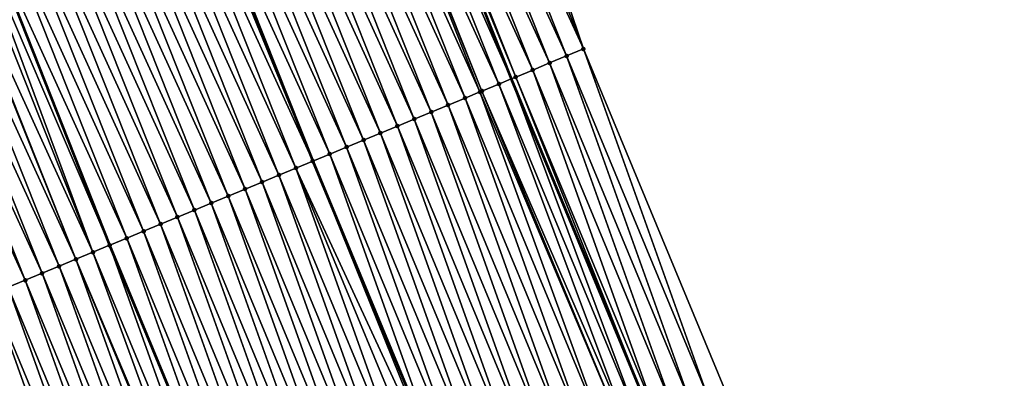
# Model space of a CAD drawing. Header units: feet. Extents: x 2007189 to 2022806, y 818621 to 837694.
# Tile 213 of 256: x 2011792 to 2011845, y 826102 to 826122. Entities that reach past the tile are written whole.
import ezdxf

# ---------------------------------------------------------------- set-up
doc = ezdxf.new("R2010")
doc.units = ezdxf.units.FT
doc.header["$MEASUREMENT"] = 0
for name, color, linetype, lineweight in [('EP_Travel Lane', 172, 'Continuous', 53), ('Road Shots', 141, 'Continuous', 100), ('Road X-Section', 40, 'Continuous', 13), ('STRIPING', 60, 'Continuous', 53)]:
    doc.layers.add(name, color=color, linetype=linetype, lineweight=lineweight)
doc.layers.add('I-77-MM17-21_SB-Surface-Border', color=7, linetype='Continuous')
doc.layers.add('I-77-MM17-21_SB-Surface-TIN', color=7, linetype='Continuous')

msp = doc.modelspace()

# ---------------------------------------------------------------- linework, layer by layer
at = {"layer": 'EP_Travel Lane'}
msp.add_polyline3d([(2011747.365312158, 826304.9153544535, 317.6352601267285), (2011754.247259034, 826286.1384855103, 317.8962352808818), (2011761.116086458, 826267.4821536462, 318.1906553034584), (2011768.157954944, 826248.7645005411, 318.4387649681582), (2011775.199852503, 826230.0467701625, 318.680276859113), (2011782.241822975, 826211.3288459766, 318.90525625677), (2011789.254529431, 826192.8294700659, 319.1720778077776), (2011796.585053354, 826174.2231449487, 319.4338010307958), (2011803.915675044, 826155.616571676, 319.6734376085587), (2011811.246282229, 826137.0100352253, 319.9163461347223), (2011818.542384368, 826118.6530297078, 320.1488888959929), (2011826.204562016, 826100.1811819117, 320.4384765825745), (2011833.866957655, 826081.7088085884, 320.6816221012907), (2011841.5295014, 826063.2360782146, 320.8932239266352)], dxfattribs=at)
at = {"layer": 'I-77-MM17-21_SB-Surface-Border', "color": 3, "linetype": 'Continuous', "lineweight": -3}
msp.add_polyline3d([(2011752.307443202, 826306.72334506, 317.3835196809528), (2011758.250242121, 826287.6029624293, 317.696593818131), (2011765.106753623, 826268.980870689, 317.993872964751), (2011773.084787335, 826250.6147779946, 318.1942075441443), (2011780.126718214, 826231.8969586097, 318.4281307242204), (2011787.168615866, 826213.1792275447, 318.6695895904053), (2011795.08543653, 826195.1235135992, 318.8768859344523), (2011801.487086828, 826176.1517281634, 319.1844627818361), (2011808.819355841, 826157.5459335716, 319.434079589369), (2011816.151687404, 826138.9399802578, 319.6695584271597), (2011822.483669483, 826120.2853746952, 319.9594879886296), (2011830.145944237, 826101.8132924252, 320.2283569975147), (2011837.808323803, 826083.3409574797, 320.4748987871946), (2011845.470799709, 826064.8683902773, 320.7009294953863)], dxfattribs=at)
at = {"layer": 'I-77-MM17-21_SB-Surface-TIN', "color": 128, "linetype": 'Continuous', "lineweight": -3}
for points in [[(2011822.483669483, 826120.2853746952, 319.9594879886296), (2011816.151687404, 826138.9399802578, 319.6695584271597), (2011815.221101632, 826138.5739058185, 319.7200817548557)], [(2011814.290504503, 826138.2078602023, 319.7731709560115), (2011822.483669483, 826120.2853746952, 319.9594879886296), (2011815.221101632, 826138.5739058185, 319.7200817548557)], [(2011812.429397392, 826137.4755478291, 319.8596629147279), (2011820.635825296, 826119.5202123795, 320.0596965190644), (2011813.359927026, 826137.8417647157, 319.8218206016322)], [(2011813.359927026, 826137.8417647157, 319.8218206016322), (2011821.559731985, 826119.9028306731, 320.0128742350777), (2011814.290504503, 826138.2078602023, 319.7731709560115)], [(2011813.359927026, 826137.8417647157, 319.8218206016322), (2011820.635825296, 826119.5202123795, 320.0596965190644), (2011821.559731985, 826119.9028306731, 320.0128742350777)], [(2011814.290504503, 826138.2078602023, 319.7731709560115), (2011821.559731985, 826119.9028306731, 320.0128742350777), (2011822.483669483, 826120.2853746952, 319.9594879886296)], [(2011811.498833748, 826137.1094172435, 319.9051879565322), (2011819.711941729, 826119.1375383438, 320.1015924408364), (2011812.429397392, 826137.4755478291, 319.8596629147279)], [(2011812.429397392, 826137.4755478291, 319.8596629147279), (2011819.711941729, 826119.1375383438, 320.1015924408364), (2011820.635825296, 826119.5202123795, 320.0596965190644)], [(2011809.637730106, 826136.3770960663, 319.9908961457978), (2011817.86419508, 826118.3721408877, 320.1810197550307), (2011810.568289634, 826136.7432370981, 319.9463010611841)], [(2011810.568289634, 826136.7432370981, 319.9463010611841), (2011818.542384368, 826118.6530297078, 320.1488888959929), (2011811.246282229, 826137.0100352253, 319.9163461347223)], [(2011810.568289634, 826136.7432370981, 319.9463010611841), (2011817.86419508, 826118.3721408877, 320.1810197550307), (2011818.542384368, 826118.6530297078, 320.1488888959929)], [(2011811.498833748, 826137.1094172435, 319.9051879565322), (2011811.246282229, 826137.0100352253, 319.9163461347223), (2011818.78808745, 826118.7547936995, 320.1372481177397)], [(2011818.78808745, 826118.7547936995, 320.1372481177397), (2011811.246282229, 826137.0100352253, 319.9163461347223), (2011818.542384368, 826118.6530297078, 320.1488888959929)], [(2011811.498833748, 826137.1094172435, 319.9051879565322), (2011818.78808745, 826118.7547936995, 320.1372481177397), (2011819.711941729, 826119.1375383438, 320.1015924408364)], [(2011808.707211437, 826136.0108513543, 320.0262613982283), (2011816.827096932, 826117.9425992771, 320.2300164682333), (2011809.58790294, 826136.3574868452, 319.9929712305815)], [(2011809.58790294, 826136.3574868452, 319.9929712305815), (2011816.94030062, 826117.9894931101, 320.225236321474), (2011809.637730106, 826136.3770960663, 319.9908961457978)], [(2011809.58790294, 826136.3574868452, 319.9929712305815), (2011816.827096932, 826117.9425992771, 320.2300164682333), (2011816.94030062, 826117.9894931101, 320.225236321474)], [(2011809.637730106, 826136.3770960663, 319.9908961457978), (2011816.94030062, 826117.9894931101, 320.225236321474), (2011817.86419508, 826118.3721408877, 320.1810197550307)], [(2011807.776701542, 826135.6445843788, 320.059644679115), (2011816.016443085, 826117.6067563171, 320.2615858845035), (2011808.707211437, 826136.0108513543, 320.0262613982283)], [(2011808.707211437, 826136.0108513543, 320.0262613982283), (2011816.016443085, 826117.6067563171, 320.2615858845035), (2011816.827096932, 826117.9425992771, 320.2300164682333)], [(2011814.168752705, 826116.8412232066, 320.3290243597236), (2011806.846188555, 826135.2783252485, 320.0937263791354), (2011805.915662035, 826134.9121004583, 320.1308650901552)], [(2011806.846188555, 826135.2783252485, 320.0937263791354), (2011815.092599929, 826117.22398486, 320.2948719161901), (2011807.776701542, 826135.6445843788, 320.059644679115)], [(2011814.168752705, 826116.8412232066, 320.3290243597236), (2011815.092599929, 826117.22398486, 320.2948719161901), (2011806.846188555, 826135.2783252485, 320.0937263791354)], [(2011807.776701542, 826135.6445843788, 320.059644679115), (2011815.092599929, 826117.22398486, 320.2948719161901), (2011816.016443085, 826117.6067563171, 320.2615858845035)], [(2011813.244896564, 826116.4584830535, 320.3650769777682), (2011805.915662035, 826134.9121004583, 320.1308650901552), (2011804.985140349, 826134.545863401, 320.1669117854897)], [(2011813.244896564, 826116.4584830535, 320.3650769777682), (2011814.168752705, 826116.8412232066, 320.3290243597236), (2011805.915662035, 826134.9121004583, 320.1308650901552)], [(2011811.397189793, 826115.6929894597, 320.4360078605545), (2011804.054616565, 826134.1796316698, 320.2034325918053), (2011803.124087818, 826133.8134125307, 320.2410743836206)], [(2011812.321036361, 826116.0757526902, 320.4019947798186), (2011804.985140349, 826134.545863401, 320.1669117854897), (2011804.054616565, 826134.1796316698, 320.2034325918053)], [(2011811.397189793, 826115.6929894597, 320.4360078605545), (2011812.321036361, 826116.0757526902, 320.4019947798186), (2011804.054616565, 826134.1796316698, 320.2034325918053)], [(2011812.321036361, 826116.0757526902, 320.4019947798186), (2011813.244896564, 826116.4584830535, 320.3650769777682), (2011804.985140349, 826134.545863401, 320.1669117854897)], [(2011810.473335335, 826115.3102452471, 320.4717016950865), (2011803.124087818, 826133.8134125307, 320.2410743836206), (2011802.193554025, 826133.447206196, 320.2798560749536)], [(2011810.473335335, 826115.3102452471, 320.4717016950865), (2011811.397189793, 826115.6929894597, 320.4360078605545), (2011803.124087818, 826133.8134125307, 320.2410743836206)], [(2011808.625605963, 826114.5448061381, 320.5474478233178), (2011801.2630278, 826133.0809806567, 320.3169281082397), (2011800.332515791, 826132.7147134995, 320.3503616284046)], [(2011809.549472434, 826114.9275213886, 320.5091943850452), (2011802.193554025, 826133.447206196, 320.2798560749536), (2011801.2630278, 826133.0809806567, 320.3169281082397)], [(2011808.625605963, 826114.5448061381, 320.5474478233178), (2011809.549472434, 826114.9275213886, 320.5091943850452), (2011801.2630278, 826133.0809806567, 320.3169281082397)], [(2011809.549472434, 826114.9275213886, 320.5091943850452), (2011810.473335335, 826115.3102452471, 320.4717016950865), (2011802.193554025, 826133.447206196, 320.2798560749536)], [(2011799.402064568, 826132.3483031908, 320.3709186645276), (2011807.701760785, 826114.1620330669, 320.5806753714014), (2011800.156860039, 826132.6455466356, 320.3547133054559)], [(2011800.156860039, 826132.6455466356, 320.3547133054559), (2011807.701760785, 826114.1620330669, 320.5806753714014), (2011800.332515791, 826132.7147134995, 320.3503616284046)], [(2011808.625605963, 826114.5448061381, 320.5474478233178), (2011800.332515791, 826132.7147134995, 320.3503616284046), (2011807.701760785, 826114.1620330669, 320.5806753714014)], [(2011805.854106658, 826113.3964190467, 320.640879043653), (2011798.471535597, 826131.9820846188, 320.408610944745), (2011797.541008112, 826131.6158622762, 320.4459675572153)], [(2011806.77794338, 826113.7792060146, 320.6089638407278), (2011799.402064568, 826132.3483031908, 320.3709186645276), (2011798.471535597, 826131.9820846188, 320.408610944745)], [(2011805.854106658, 826113.3964190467, 320.640879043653), (2011806.77794338, 826113.7792060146, 320.6089638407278), (2011798.471535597, 826131.9820846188, 320.408610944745)], [(2011806.77794338, 826113.7792060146, 320.6089638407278), (2011807.701760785, 826114.1620330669, 320.5806753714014), (2011799.402064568, 826132.3483031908, 320.3709186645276)], [(2011804.93023334, 826113.013720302, 320.6805912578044), (2011797.541008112, 826131.6158622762, 320.4459675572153), (2011796.610482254, 826131.2496358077, 320.4829568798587)], [(2011804.93023334, 826113.013720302, 320.6805912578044), (2011805.854106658, 826113.3964190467, 320.640879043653), (2011797.541008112, 826131.6158622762, 320.4459675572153)], [(2011803.082488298, 826112.24831897, 320.7596760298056), (2011795.679941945, 826130.8834460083, 320.5232105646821), (2011794.749396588, 826130.5172690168, 320.5646044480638)], [(2011804.006364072, 826112.6310117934, 320.7194405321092), (2011796.610482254, 826131.2496358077, 320.4829568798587), (2011795.679941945, 826130.8834460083, 320.5232105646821)], [(2011803.082488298, 826112.24831897, 320.7596760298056), (2011804.006364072, 826112.6310117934, 320.7194405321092), (2011795.679941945, 826130.8834460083, 320.5232105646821)], [(2011804.006364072, 826112.6310117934, 320.7194405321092), (2011804.93023334, 826113.013720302, 320.6805912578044), (2011796.610482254, 826131.2496358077, 320.4829568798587)], [(2011802.158600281, 826111.8656556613, 320.8025199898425), (2011794.749396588, 826130.5172690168, 320.5646044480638), (2011793.818854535, 826130.1510836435, 320.6052521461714)], [(2011802.158600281, 826111.8656556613, 320.8025199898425), (2011803.082488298, 826112.24831897, 320.7596760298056), (2011794.749396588, 826130.5172690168, 320.5646044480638)], [(2011800.310851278, 826111.1002638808, 320.8824489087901), (2011792.888319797, 826129.7848797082, 320.6442474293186), (2011791.957805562, 826129.418623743, 320.6786108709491)], [(2011801.234719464, 826111.4829749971, 320.8438300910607), (2011793.818854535, 826130.1510836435, 320.6052521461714), (2011792.888319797, 826129.7848797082, 320.6442474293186)], [(2011800.310851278, 826111.1002638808, 320.8824489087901), (2011801.234719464, 826111.4829749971, 320.8438300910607), (2011792.888319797, 826129.7848797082, 320.6442474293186)], [(2011801.234719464, 826111.4829749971, 320.8438300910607), (2011802.158600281, 826111.8656556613, 320.8025199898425), (2011793.818854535, 826130.1510836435, 320.6052521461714)], [(2011799.386999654, 826110.7175128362, 320.9175389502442), (2011791.957805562, 826129.418623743, 320.6786108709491), (2011791.027271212, 826129.0524188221, 320.7175184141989)], [(2011799.386999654, 826110.7175128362, 320.9175389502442), (2011800.310851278, 826111.1002638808, 320.8824489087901), (2011791.957805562, 826129.418623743, 320.6786108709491)], [(2011797.539295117, 826109.9520138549, 320.9879936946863), (2011790.096759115, 826128.6861574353, 320.7513992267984), (2011789.16627256, 826128.3198312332, 320.7795100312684)], [(2011798.463134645, 826110.3347940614, 320.9554809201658), (2011791.027271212, 826129.0524188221, 320.7175184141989), (2011790.096759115, 826128.6861574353, 320.7513992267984)], [(2011797.539295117, 826109.9520138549, 320.9879936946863), (2011798.463134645, 826110.3347940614, 320.9554809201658), (2011790.096759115, 826128.6861574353, 320.7513992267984)], [(2011798.463134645, 826110.3347940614, 320.9554809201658), (2011799.386999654, 826110.7175128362, 320.9175389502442), (2011791.027271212, 826129.0524188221, 320.7175184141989)], [(2011788.661889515, 826128.1213700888, 320.8033022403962), (2011796.607296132, 826109.5658575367, 321.0211440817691), (2011789.163196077, 826128.3186207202, 320.779655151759)], [(2011796.615454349, 826109.5692366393, 321.020770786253), (2011789.16627256, 826128.3198312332, 320.7795100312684), (2011789.163196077, 826128.3186207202, 320.779655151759)], [(2011796.615454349, 826109.5692366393, 321.020770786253), (2011789.163196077, 826128.3186207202, 320.779655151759), (2011796.607296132, 826109.5658575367, 321.0211440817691)], [(2011796.615454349, 826109.5692366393, 321.020770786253), (2011797.539295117, 826109.9520138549, 320.9879936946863), (2011789.16627256, 826128.3198312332, 320.7795100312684)], [(2011795.691569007, 826109.1865668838, 321.063045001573), (2011788.235701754, 826127.9537188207, 320.8266528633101), (2011787.305174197, 826127.5874966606, 320.8640257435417)], [(2011795.691569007, 826109.1865668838, 321.063045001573), (2011788.661889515, 826128.1213700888, 320.8033022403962), (2011788.235701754, 826127.9537188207, 320.8266528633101)], [(2011795.691569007, 826109.1865668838, 321.063045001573), (2011796.607296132, 826109.5658575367, 321.0211440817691), (2011788.661889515, 826128.1213700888, 320.8033022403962)], [(2011793.843878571, 826108.4210339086, 321.1304954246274), (2011786.374690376, 826127.2211635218, 320.8915190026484), (2011785.444166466, 826126.8549321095, 320.9280682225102)], [(2011794.767705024, 826108.8038456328, 321.1007681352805), (2011787.249501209, 826127.5655773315, 320.8656110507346), (2011786.374690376, 826127.2211635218, 320.8915190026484)], [(2011793.843878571, 826108.4210339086, 321.1304954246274), (2011794.767705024, 826108.8038456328, 321.1007681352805), (2011786.374690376, 826127.2211635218, 320.8915190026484)], [(2011794.767705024, 826108.8038456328, 321.1007681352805), (2011787.305174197, 826127.5874966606, 320.8640257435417), (2011787.249501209, 826127.5655773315, 320.8656110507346)], [(2011794.767705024, 826108.8038456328, 321.1007681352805), (2011795.691569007, 826109.1865668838, 321.063045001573), (2011787.305174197, 826127.5874966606, 320.8640257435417)], [(2011792.920039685, 826108.0382521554, 321.1628715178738), (2011785.444166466, 826126.8549321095, 320.9280682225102), (2011784.513641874, 826126.488702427, 320.9647714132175)], [(2011792.920039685, 826108.0382521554, 321.1628715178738), (2011793.843878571, 826108.4210339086, 321.1304954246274), (2011785.444166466, 826126.8549321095, 320.9280682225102)], [(2011791.996183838, 826107.6555112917, 321.1988613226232), (2011784.513641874, 826126.488702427, 320.9647714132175), (2011783.583114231, 826126.1224804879, 321.0021639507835)], [(2011791.072313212, 826107.2728060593, 321.2380001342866), (2011791.996183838, 826107.6555112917, 321.1988613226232), (2011783.583114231, 826126.1224804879, 321.0021639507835)], [(2011791.996183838, 826107.6555112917, 321.1988613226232), (2011792.920039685, 826108.0382521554, 321.1628715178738), (2011784.513641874, 826126.488702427, 320.9647714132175)], [(2011829.222004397, 826101.4307540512, 320.2822426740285), (2011822.483669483, 826120.2853746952, 319.9594879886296), (2011821.559731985, 826119.9028306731, 320.0128742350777)], [(2011829.222004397, 826101.4307540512, 320.2822426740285), (2011830.145944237, 826101.8132924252, 320.2283569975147), (2011822.483669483, 826120.2853746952, 319.9594879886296)], [(2011828.298095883, 826101.0481401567, 320.3294540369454), (2011821.559731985, 826119.9028306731, 320.0128742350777), (2011820.635825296, 826119.5202123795, 320.0596965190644)], [(2011828.298095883, 826101.0481401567, 320.3294540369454), (2011829.222004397, 826101.4307540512, 320.2822426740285), (2011821.559731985, 826119.9028306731, 320.0128742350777)], [(2011826.450257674, 826100.2829634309, 320.4283895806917), (2011819.711941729, 826119.1375383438, 320.1015924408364), (2011818.78808745, 826118.7547936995, 320.1372481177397)], [(2011827.37419042, 826100.6655189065, 320.3760153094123), (2011820.635825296, 826119.5202123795, 320.0596965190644), (2011819.711941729, 826119.1375383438, 320.1015924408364)], [(2011826.450257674, 826100.2829634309, 320.4283895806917), (2011827.37419042, 826100.6655189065, 320.3760153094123), (2011819.711941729, 826119.1375383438, 320.1015924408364)], [(2011827.37419042, 826100.6655189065, 320.3760153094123), (2011828.298095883, 826101.0481401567, 320.3294540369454), (2011820.635825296, 826119.5202123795, 320.0596965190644)], [(2011825.526392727, 826099.9002445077, 320.4663187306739), (2011818.542384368, 826118.6530297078, 320.1488888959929), (2011817.86419508, 826118.3721408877, 320.1810197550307)], [(2011818.78808745, 826118.7547936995, 320.1372481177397), (2011818.542384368, 826118.6530297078, 320.1488888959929), (2011826.204562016, 826100.1811819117, 320.4384765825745)], [(2011825.526392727, 826099.9002445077, 320.4663187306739), (2011826.204562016, 826100.1811819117, 320.4384765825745), (2011818.542384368, 826118.6530297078, 320.1488888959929)], [(2011826.450257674, 826100.2829634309, 320.4283895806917), (2011818.78808745, 826118.7547936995, 320.1372481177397), (2011826.204562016, 826100.1811819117, 320.4384765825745)], [(2011823.678670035, 826099.1347892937, 320.5406420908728), (2011816.827096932, 826117.9425992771, 320.2300164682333), (2011816.016443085, 826117.6067563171, 320.2615858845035)], [(2011824.602521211, 826099.5175414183, 320.5056472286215), (2011816.94030062, 826117.9894931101, 320.225236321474), (2011816.827096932, 826117.9425992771, 320.2300164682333)], [(2011823.678670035, 826099.1347892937, 320.5406420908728), (2011824.602521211, 826099.5175414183, 320.5056472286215), (2011816.827096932, 826117.9425992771, 320.2300164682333)], [(2011824.876199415, 826099.6309186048, 320.4946873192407), (2011817.86419508, 826118.3721408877, 320.1810197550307), (2011816.94030062, 826117.9894931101, 320.225236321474)], [(2011824.602521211, 826099.5175414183, 320.5056472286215), (2011824.876199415, 826099.6309186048, 320.4946873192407), (2011816.94030062, 826117.9894931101, 320.225236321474)], [(2011824.876199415, 826099.6309186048, 320.4946873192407), (2011825.526392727, 826099.9002445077, 320.4663187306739), (2011817.86419508, 826118.3721408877, 320.1810197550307)], [(2011822.75481494, 826098.7520466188, 320.5764721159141), (2011816.016443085, 826117.6067563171, 320.2615858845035), (2011815.092599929, 826117.22398486, 320.2948719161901)], [(2011822.75481494, 826098.7520466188, 320.5764721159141), (2011823.678670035, 826099.1347892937, 320.5406420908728), (2011816.016443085, 826117.6067563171, 320.2615858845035)], [(2011814.168752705, 826116.8412232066, 320.3290243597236), (2011821.830961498, 826098.3692999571, 320.6119497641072), (2011815.092599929, 826117.22398486, 320.2948719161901)], [(2011821.830961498, 826098.3692999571, 320.6119497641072), (2011822.75481494, 826098.7520466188, 320.5764721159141), (2011815.092599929, 826117.22398486, 320.2948719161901)], [(2011812.321036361, 826116.0757526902, 320.4019947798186), (2011819.98325247, 826097.6038118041, 320.6833620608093), (2011813.244896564, 826116.4584830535, 320.3650769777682)], [(2011813.244896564, 826116.4584830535, 320.3650769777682), (2011820.907107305, 826097.9865551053, 320.6475874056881), (2011814.168752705, 826116.8412232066, 320.3290243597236)], [(2011813.244896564, 826116.4584830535, 320.3650769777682), (2011819.98325247, 826097.6038118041, 320.6833620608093), (2011820.907107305, 826097.9865551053, 320.6475874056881)], [(2011814.168752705, 826116.8412232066, 320.3290243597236), (2011820.907107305, 826097.9865551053, 320.6475874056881), (2011821.830961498, 826098.3692999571, 320.6119497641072)], [(2011811.397189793, 826115.6929894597, 320.4360078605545), (2011819.059403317, 826097.2210548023, 320.7179259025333), (2011812.321036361, 826116.0757526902, 320.4019947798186)], [(2011812.321036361, 826116.0757526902, 320.4019947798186), (2011819.059403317, 826097.2210548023, 320.7179259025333), (2011819.98325247, 826097.6038118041, 320.6833620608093)], [(2011809.549472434, 826114.9275213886, 320.5091943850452), (2011817.211676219, 826096.4556102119, 320.7931881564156), (2011810.473335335, 826115.3102452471, 320.4717016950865)], [(2011810.473335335, 826115.3102452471, 320.4717016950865), (2011818.13554513, 826096.83831958, 320.7544145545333), (2011811.397189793, 826115.6929894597, 320.4360078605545)], [(2011810.473335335, 826115.3102452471, 320.4717016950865), (2011817.211676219, 826096.4556102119, 320.7931881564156), (2011818.13554513, 826096.83831958, 320.7544145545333)], [(2011811.397189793, 826115.6929894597, 320.4360078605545), (2011818.13554513, 826096.83831958, 320.7544145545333), (2011819.059403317, 826097.2210548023, 320.7179259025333)], [(2011808.625605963, 826114.5448061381, 320.5474478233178), (2011816.287818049, 826096.0728749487, 320.8296732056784), (2011809.549472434, 826114.9275213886, 320.5091943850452)], [(2011809.549472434, 826114.9275213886, 320.5091943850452), (2011816.287818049, 826096.0728749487, 320.8296732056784), (2011817.211676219, 826096.4556102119, 320.7931881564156)], [(2011806.77794338, 826113.7792060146, 320.6089638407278), (2011815.192453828, 826095.6190088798, 320.8669436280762), (2011807.701760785, 826114.1620330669, 320.5806753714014)], [(2011808.625605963, 826114.5448061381, 320.5474478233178), (2011807.701760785, 826114.1620330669, 320.5806753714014), (2011815.363979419, 826095.6900864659, 320.8615341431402)], [(2011815.192453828, 826095.6190088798, 320.8669436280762), (2011815.363979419, 826095.6900864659, 320.8615341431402), (2011807.701760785, 826114.1620330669, 320.5806753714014)], [(2011808.625605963, 826114.5448061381, 320.5474478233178), (2011815.363979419, 826095.6900864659, 320.8615341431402), (2011816.287818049, 826096.0728749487, 320.8296732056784)], [(2011813.516328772, 826094.9244636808, 320.920968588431), (2011806.77794338, 826113.7792060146, 320.6089638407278), (2011805.854106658, 826113.3964190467, 320.640879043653)], [(2011813.516328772, 826094.9244636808, 320.920968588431), (2011814.440163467, 826095.3072555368, 320.8894851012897), (2011806.77794338, 826113.7792060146, 320.6089638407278)], [(2011814.440163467, 826095.3072555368, 320.8894851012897), (2011815.192453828, 826095.6190088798, 320.8669436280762), (2011806.77794338, 826113.7792060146, 320.6089638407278)], [(2011812.592461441, 826094.5417505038, 320.959405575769), (2011805.854106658, 826113.3964190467, 320.640879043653), (2011804.93023334, 826113.013720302, 320.6805912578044)], [(2011812.592461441, 826094.5417505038, 320.959405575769), (2011813.516328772, 826094.9244636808, 320.920968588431), (2011805.854106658, 826113.3964190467, 320.640879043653)], [(2011810.744727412, 826093.7763226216, 321.0361444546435), (2011804.006364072, 826112.6310117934, 320.7194405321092), (2011803.082488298, 826112.24831897, 320.7596760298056)], [(2011811.668593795, 826094.1590380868, 320.9979097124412), (2011804.93023334, 826113.013720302, 320.6805912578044), (2011804.006364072, 826112.6310117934, 320.7194405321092)], [(2011810.744727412, 826093.7763226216, 321.0361444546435), (2011811.668593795, 826094.1590380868, 320.9979097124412), (2011804.006364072, 826112.6310117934, 320.7194405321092)], [(2011811.668593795, 826094.1590380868, 320.9979097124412), (2011812.592461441, 826094.5417505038, 320.959405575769), (2011804.93023334, 826113.013720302, 320.6805912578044)], [(2011809.820849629, 826093.3936346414, 321.076808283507), (2011803.082488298, 826112.24831897, 320.7596760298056), (2011802.158600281, 826111.8656556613, 320.8025199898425)], [(2011809.820849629, 826093.3936346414, 321.076808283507), (2011810.744727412, 826093.7763226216, 321.0361444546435), (2011803.082488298, 826112.24831897, 320.7596760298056)], [(2011807.973122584, 826092.628189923, 321.1520592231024), (2011801.234719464, 826111.4829749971, 320.8438300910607), (2011800.310851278, 826111.1002638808, 320.8824489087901)], [(2011808.896979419, 826093.0109284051, 321.1158586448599), (2011802.158600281, 826111.8656556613, 320.8025199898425), (2011801.234719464, 826111.4829749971, 320.8438300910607)], [(2011807.973122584, 826092.628189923, 321.1520592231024), (2011808.896979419, 826093.0109284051, 321.1158586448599), (2011801.234719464, 826111.4829749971, 320.8438300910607)], [(2011808.896979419, 826093.0109284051, 321.1158586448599), (2011809.820849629, 826093.3936346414, 321.076808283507), (2011802.158600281, 826111.8656556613, 320.8025199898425)], [(2011807.049258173, 826092.2454697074, 321.1898741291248), (2011800.310851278, 826111.1002638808, 320.8824489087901), (2011799.386999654, 826110.7175128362, 320.9175389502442)], [(2011807.049258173, 826092.2454697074, 321.1898741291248), (2011807.973122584, 826092.628189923, 321.1520592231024), (2011800.310851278, 826111.1002638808, 320.8824489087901)], [(2011806.125382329, 826091.8627770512, 321.2301246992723), (2011799.386999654, 826110.7175128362, 320.9175389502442), (2011798.463134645, 826110.3347940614, 320.9554809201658)], [(2011806.125382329, 826091.8627770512, 321.2301246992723), (2011807.049258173, 826092.2454697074, 321.1898741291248), (2011799.386999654, 826110.7175128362, 320.9175389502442)], [(2011804.277691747, 826091.0972444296, 321.2976069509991), (2011797.539295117, 826109.9520138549, 320.9879936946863), (2011796.615454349, 826109.5692366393, 321.020770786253)], [(2011805.201526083, 826091.4800371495, 321.2661998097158), (2011798.463134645, 826110.3347940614, 320.9554809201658), (2011797.539295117, 826109.9520138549, 320.9879936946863)], [(2011804.277691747, 826091.0972444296, 321.2976069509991), (2011805.201526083, 826091.4800371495, 321.2661998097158), (2011797.539295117, 826109.9520138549, 320.9879936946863)], [(2011805.201526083, 826091.4800371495, 321.2661998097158), (2011806.125382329, 826091.8627770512, 321.2301246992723), (2011798.463134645, 826110.3347940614, 320.9554809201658)], [(2011803.353830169, 826090.7145173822, 321.3348180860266), (2011796.607296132, 826109.5658575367, 321.0211440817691), (2011795.691569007, 826109.1865668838, 321.063045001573)], [(2011796.615454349, 826109.5692366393, 321.020770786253), (2011796.607296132, 826109.5658575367, 321.0211440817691), (2011804.269533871, 826091.0938648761, 321.2979355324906)], [(2011803.353830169, 826090.7145173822, 321.3348180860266), (2011804.269533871, 826091.0938648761, 321.2979355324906), (2011796.607296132, 826109.5658575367, 321.0211440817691)], [(2011804.277691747, 826091.0972444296, 321.2976069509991), (2011796.615454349, 826109.5692366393, 321.020770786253), (2011804.269533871, 826091.0938648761, 321.2979355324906)], [(2011801.506164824, 826089.9489239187, 321.3969232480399), (2011794.767705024, 826108.8038456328, 321.1007681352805), (2011793.843878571, 826108.4210339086, 321.1304954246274)], [(2011802.544321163, 826090.3791116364, 321.363547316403), (2011795.691569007, 826109.1865668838, 321.063045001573), (2011794.767705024, 826108.8038456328, 321.1007681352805)], [(2011801.506164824, 826089.9489239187, 321.3969232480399), (2011802.429991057, 826090.3317361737, 321.3672425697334), (2011794.767705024, 826108.8038456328, 321.1007681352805)], [(2011802.429991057, 826090.3317361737, 321.3672425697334), (2011802.544321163, 826090.3791116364, 321.363547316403), (2011794.767705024, 826108.8038456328, 321.1007681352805)], [(2011802.544321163, 826090.3791116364, 321.363547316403), (2011803.353830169, 826090.7145173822, 321.3348180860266), (2011795.691569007, 826109.1865668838, 321.063045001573)], [(2011800.582315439, 826089.5661674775, 321.4315366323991), (2011793.843878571, 826108.4210339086, 321.1304954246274), (2011792.920039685, 826108.0382521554, 321.1628715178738)], [(2011800.582315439, 826089.5661674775, 321.4315366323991), (2011801.506164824, 826089.9489239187, 321.3969232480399), (2011793.843878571, 826108.4210339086, 321.1304954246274)], [(2011799.65844961, 826089.183450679, 321.469653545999), (2011792.920039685, 826108.0382521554, 321.1628715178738), (2011791.996183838, 826107.6555112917, 321.1988613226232)], [(2011799.65844961, 826089.183450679, 321.469653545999), (2011800.582315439, 826089.5661674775, 321.4315366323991), (2011792.920039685, 826108.0382521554, 321.1628715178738)], [(2011797.810721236, 826088.4180091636, 321.5451875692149), (2011791.072313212, 826107.2728060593, 321.2380001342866), (2011790.148434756, 826106.8901197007, 321.2788069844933)], [(2011798.734587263, 826088.8007254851, 321.5070284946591), (2011791.996183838, 826107.6555112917, 321.1988613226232), (2011791.072313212, 826107.2728060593, 321.2380001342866)], [(2011797.810721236, 826088.4180091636, 321.5451875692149), (2011798.734587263, 826088.8007254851, 321.5070284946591), (2011791.072313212, 826107.2728060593, 321.2380001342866)], [(2011798.734587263, 826088.8007254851, 321.5070284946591), (2011799.65844961, 826089.183450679, 321.469653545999), (2011791.996183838, 826107.6555112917, 321.1988613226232)], [(2011796.886847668, 826088.0353110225, 321.5849533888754), (2011790.148434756, 826106.8901197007, 321.2788069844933), (2011789.224560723, 826106.5074226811, 321.3186716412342)], [(2011796.886847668, 826088.0353110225, 321.5849533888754), (2011797.810721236, 826088.4180091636, 321.5451875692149), (2011790.148434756, 826106.8901197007, 321.2788069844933)], [(2011795.039110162, 826087.2698915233, 321.6624331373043), (2011788.300689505, 826106.124718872, 321.3579362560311), (2011787.376816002, 826105.7420205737, 321.3976878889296)], [(2011795.962974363, 826087.6526122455, 321.6246629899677), (2011789.224560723, 826106.5074226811, 321.3186716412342), (2011788.300689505, 826106.124718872, 321.3579362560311)], [(2011795.039110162, 826087.2698915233, 321.6624331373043), (2011795.962974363, 826087.6526122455, 321.6246629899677), (2011788.300689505, 826106.124718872, 321.3579362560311)], [(2011795.962974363, 826087.6526122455, 321.6246629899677), (2011796.886847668, 826088.0353110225, 321.5849533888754), (2011789.224560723, 826106.5074226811, 321.3186716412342)], [(2011794.115235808, 826086.887195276, 321.7023663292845), (2011787.376816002, 826105.7420205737, 321.3976878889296), (2011786.452944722, 826105.359316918, 321.4369660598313)], [(2011794.115235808, 826086.887195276, 321.7023663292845), (2011795.039110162, 826087.2698915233, 321.6624331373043), (2011787.376816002, 826105.7420205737, 321.3976878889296)], [(2011793.997016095, 826086.8382344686, 321.7081786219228), (2011786.452944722, 826105.359316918, 321.4369660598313), (2011785.529055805, 826104.9766557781, 321.4800016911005)], [(2011793.997016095, 826086.8382344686, 321.7081786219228), (2011794.115235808, 826086.887195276, 321.7023663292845), (2011786.452944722, 826105.359316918, 321.4369660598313)], [(2011792.267372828, 826086.1220782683, 321.8065796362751), (2011785.078277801, 826104.7899843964, 321.503578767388), (2011784.605141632, 826104.5940555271, 321.5284185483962)], [(2011791.343485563, 826085.7394131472, 321.8492636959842), (2011792.267372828, 826086.1220782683, 321.8065796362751), (2011784.605141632, 826104.5940555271, 321.5284185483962)], [(2011792.982635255, 826086.4182025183, 321.7636945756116), (2011785.449195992, 826104.9435841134, 321.4841054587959), (2011785.078277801, 826104.7899843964, 321.503578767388)], [(2011792.982635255, 826086.4182025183, 321.7636945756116), (2011785.078277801, 826104.7899843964, 321.503578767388), (2011792.747316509, 826086.3207787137, 321.7778036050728)], [(2011792.267372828, 826086.1220782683, 321.8065796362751), (2011792.747316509, 826086.3207787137, 321.7778036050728), (2011785.078277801, 826104.7899843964, 321.503578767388)], [(2011793.191319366, 826086.5046004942, 321.7512668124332), (2011785.529055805, 826104.9766557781, 321.4800016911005), (2011785.449195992, 826104.9435841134, 321.4841054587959)], [(2011792.982635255, 826086.4182025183, 321.7636945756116), (2011793.191319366, 826086.5046004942, 321.7512668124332), (2011785.449195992, 826104.9435841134, 321.4841054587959)], [(2011793.191319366, 826086.5046004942, 321.7512668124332), (2011793.997016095, 826086.8382344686, 321.7081786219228), (2011785.529055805, 826104.9766557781, 321.4800016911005)]]:
    msp.add_3dface(points, dxfattribs=at)
at = {"layer": 'Road Shots', "lineweight": 100}
for p in [(2011822.483669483, 826120.2853746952, 319.9594879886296), (2011821.559731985, 826119.9028306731, 320.0128742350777), (2011819.711941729, 826119.1375383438, 320.1015924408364), (2011820.635825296, 826119.5202123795, 320.0596965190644), (2011818.78808745, 826118.7547936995, 320.1372481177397), (2011816.827096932, 826117.9425992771, 320.2300164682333), (2011816.94030062, 826117.9894931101, 320.225236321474), (2011817.86419508, 826118.3721408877, 320.1810197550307), (2011816.016443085, 826117.6067563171, 320.2615858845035), (2011815.092599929, 826117.22398486, 320.2948719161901), (2011813.244896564, 826116.4584830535, 320.3650769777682), (2011814.168752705, 826116.8412232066, 320.3290243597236), (2011812.321036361, 826116.0757526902, 320.4019947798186), (2011810.473335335, 826115.3102452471, 320.4717016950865), (2011811.397189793, 826115.6929894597, 320.4360078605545), (2011809.549472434, 826114.9275213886, 320.5091943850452), (2011807.701763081, 826114.1620340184, 320.5806753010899), (2011808.625605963, 826114.5448061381, 320.5474478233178), (2011806.77794338, 826113.7792060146, 320.6089638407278), (2011805.854106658, 826113.3964190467, 320.640879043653), (2011804.006364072, 826112.6310117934, 320.7194405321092), (2011804.93023334, 826113.013720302, 320.6805912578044), (2011803.082488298, 826112.24831897, 320.7596760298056), (2011801.234719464, 826111.4829749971, 320.8438300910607), (2011802.158600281, 826111.8656556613, 320.8025199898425), (2011800.310851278, 826111.1002638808, 320.8824489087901), (2011799.386999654, 826110.7175128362, 320.9175389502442), (2011797.539295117, 826109.9520138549, 320.9879936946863), (2011798.463134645, 826110.3347940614, 320.9554809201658), (2011796.615454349, 826109.5692366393, 321.020770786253), (2011794.767705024, 826108.8038456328, 321.1007681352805), (2011795.691569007, 826109.1865668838, 321.063045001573), (2011793.843878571, 826108.4210339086, 321.1304954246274), (2011792.920039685, 826108.0382521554, 321.1628715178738), (2011791.996183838, 826107.6555112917, 321.1988613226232)]:
    msp.add_point(p, dxfattribs=at)
at = {"layer": 'Road X-Section', "extrusion": (0.3831193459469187, -0.9236176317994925, 0.01224895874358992), "elevation": 7752.771716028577, "flags": 128}
msp.add_lwpolyline([(2174820.539258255, 225.0129878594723), (2174819.539258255, 225.0663781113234), (2174818.539258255, 225.113203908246), (2174817.539258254, 225.1551029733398), (2174816.539258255, 225.1907613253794), (2174815.539258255, 225.2345362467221), (2174814.539258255, 225.2787561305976), (2174814.416726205, 225.2835366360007), (2174813.539258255, 225.3151084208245), (2174812.539258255, 225.3483969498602), (2174811.539258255, 225.3825519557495), (2174810.539258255, 225.4186072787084), (2174809.539258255, 225.4555278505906), (2174808.539258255, 225.4895434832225), (2174807.539258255, 225.5252399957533), (2174806.539258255, 225.5627354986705), (2174805.539258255, 225.6009918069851), (2174804.539258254, 225.6342217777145), (2174803.539258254, 225.6625124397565), (2174802.539258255, 225.6944300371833), (2174801.539258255, 225.7341452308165), (2174800.539258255, 225.7729974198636), (2174799.539258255, 225.8132359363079), (2174798.539258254, 225.8560831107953), (2174797.539258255, 225.8973963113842), (2174796.539258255, 225.9360180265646), (2174795.539258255, 225.971110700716), (2174794.539258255, 226.0090555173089), (2174793.539258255, 226.0415707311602), (2174792.539258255, 226.0743502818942), (2174791.539258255, 226.1166276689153), (2174790.539258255, 226.1543536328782), (2174789.539258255, 226.1840831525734), (2174788.539258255, 226.216461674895), (2174787.539258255, 226.2524541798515), (2174786.539258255, 226.2915959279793), (2174785.539258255, 226.3324058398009), (2174784.539258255, 226.3722734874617), (2174783.539258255, 226.4115410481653), (2174782.539258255, 226.4512956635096), (2174781.539258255, 226.4905767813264), (2174780.539258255, 226.5336156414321), (2174780.452821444, 226.5377197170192), (2174779.539258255, 226.5820361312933), (2174778.539258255, 226.6254988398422), (2174777.539258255, 226.6644487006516), (2174776.539258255, 226.7055301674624), (2174775.539258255, 226.7473853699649), (2174774.80501192, 226.7743119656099)], dxfattribs=at)
at = {"layer": 'STRIPING'}
for points in [[(2011736.342764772, 826300.8813247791, 318.0747988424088), (2011743.224727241, 826282.1044132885, 318.3321574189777), (2011750.128742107, 826263.3542094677, 318.6138897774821), (2011757.170561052, 826244.6366880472, 318.8732291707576), (2011764.212430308, 826225.9190328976, 319.121159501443), (2011771.254326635, 826207.201305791, 319.3629514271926), (2011778.335650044, 826188.5322446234, 319.6146677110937), (2011785.667908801, 826169.9264765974, 319.8666362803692), (2011793.000232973, 826151.3205425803, 320.1038285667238), (2011800.332515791, 826132.7147134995, 320.3503616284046), (2011807.701760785, 826114.1620330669, 320.5806753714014), (2011815.363979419, 826095.6900864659, 320.8615341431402), (2011823.026332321, 826077.2178161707, 321.1137859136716), (2011830.688775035, 826058.7453293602, 321.3469042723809)], [(2011725.05938566, 826296.7517174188, 318.5158555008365), (2011731.942857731, 826277.9753718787, 318.7741630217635), (2011738.884096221, 826259.1296520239, 319.0511379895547), (2011745.925963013, 826240.4120034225, 319.2996235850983), (2011752.967848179, 826221.6943059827, 319.5439470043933), (2011760.009690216, 826202.9767231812, 319.7980493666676), (2011767.16117504, 826184.1342989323, 320.057736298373), (2011774.495217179, 826165.5289837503, 320.2904432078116), (2011781.829204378, 826146.9238079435, 320.5355552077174), (2011789.163196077, 826128.3186207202, 320.779655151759), (2011796.607296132, 826109.5658575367, 321.0211440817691), (2011804.269533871, 826091.0938648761, 321.2979355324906), (2011811.931859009, 826072.6216615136, 321.5561035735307), (2011819.594240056, 826054.1493233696, 321.8023514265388)]]:
    msp.add_polyline3d(points, dxfattribs=at)

doc.saveas('drawing.dxf')
